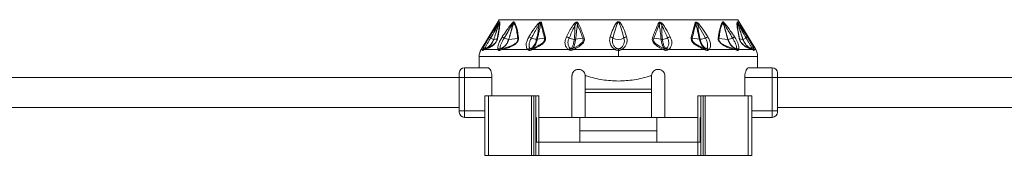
# Model space of a CAD drawing. Header units: millimetres. Extents: x -453 to 1924, y -67 to 428.
# Tile 22 of 73: x 223 to 372, y 153 to 173. Entities that reach past the tile are written whole.
import ezdxf

# ---------------------------------------------------------------- set-up
doc = ezdxf.new("R2010")
doc.units = ezdxf.units.MM

# ---------------------------------------------------------------- blocks, each defined once
blk = doc.blocks.new('Drawing View2')
at = {"color": 7, "linetype": 'Continuous', "lineweight": 18}
for p, q in [((354.42, -39.86), (351.7, -44.38)), ((354.42, -39.86), (390.42, -39.86)), ((390.42, -39.86), (393.13, -44.38)), ((360.84, -40.34), (361.42, -42.57)), ((384, -40.34), (383.42, -42.57)), ((385.54, -42.63), (384.4, -40.6)), ((352.98, -42.45), (353.39, -41.81)), ((353.62, -42.83), (354.13, -42.76)), ((355.9, -42.83), (357.24, -42.72)), ((360.19, -42.82), (361.26, -42.67)), ((365.97, -42.82), (367.05, -42.67)), ((378.87, -42.82), (377.78, -42.67)), ((384.64, -42.82), (383.57, -42.67)), ((388.93, -42.83), (387.59, -42.72)), ((390.7, -42.76), (391.21, -42.83)), ((351.94, -44.38), (351.7, -44.38)), ((352.25, -44.38), (351.96, -44.5)), ((354.26, -44.38), (352.25, -44.38)), ((358.77, -44.38), (354.82, -44.38)), ((364.92, -44.38), (359.36, -44.38)), ((371.98, -44.38), (365.6, -44.38)), ((372.42, -44.26), (372.42, -44.51)), ((372.42, -45.41), (372.42, -44.51)), ((379.23, -44.38), (372.85, -44.38)), ((385.47, -44.38), (379.91, -44.38)), ((390.01, -44.38), (386.06, -44.38)), ((392.58, -44.38), (390.57, -44.38)), ((392.88, -44.5), (392.58, -44.38)), ((393.13, -44.38), (392.89, -44.38)), ((351.42, -45.41), (351.42, -47.11)), ((372.42, -45.41), (351.42, -45.41)), ((393.42, -45.41), (372.42, -45.41)), ((393.42, -47.11), (393.42, -45.41)), ((349.22, -48.61), (349.22, -47.11)), ((349.22, -47.11), (352.73, -47.11)), ((392.11, -47.11), (395.62, -47.11)), ((395.62, -47.11), (395.62, -48.61)), ((196.42, -48.61), (348.42, -48.61)), ((348.42, -48.61), (348.42, -47.91)), ((348.42, -48.61), (349.22, -48.61)), ((348.42, -53.61), (348.42, -48.61)), ((349.22, -53.61), (349.22, -48.61)), ((349.22, -48.61), (353.35, -48.61)), ((353.35, -51.36), (353.35, -48.61)), ((365.42, -48.36), (365.42, -54.61)), ((367.42, -50.36), (367.42, -48.36)), ((367.42, -48.36), (367.62, -48.36)), ((377.21, -48.36), (377.42, -48.36)), ((377.42, -48.36), (377.42, -50.36)), ((379.42, -54.61), (379.42, -48.36)), ((391.48, -51.36), (391.48, -48.61)), ((391.48, -48.61), (395.62, -48.61)), ((396.42, -48.61), (395.62, -48.61)), ((395.62, -48.61), (395.62, -53.61)), ((396.42, -47.91), (396.42, -48.61)), ((396.42, -48.61), (548.42, -48.61)), ((396.42, -48.61), (396.42, -53.61)), ((377.42, -50.36), (367.42, -50.36)), ((367.42, -50.86), (367.42, -50.36)), ((377.42, -50.86), (377.42, -50.36)), ((352.26, -51.36), (352.26, -60.36)), ((352.81, -51.36), (352.26, -51.36)), ((352.81, -51.36), (352.81, -60.36)), ((359.33, -51.36), (352.81, -51.36)), ((359.33, -51.36), (359.33, -60.36)), ((359.64, -51.36), (359.33, -51.36)), ((359.64, -51.36), (359.64, -60.36)), ((359.96, -51.36), (359.64, -51.36)), ((359.96, -51.36), (359.96, -58.36)), ((360.42, -51.36), (360.42, -58.36)), ((377.42, -50.86), (367.42, -50.86)), ((367.42, -54.61), (367.42, -50.86)), ((377.42, -50.86), (377.42, -54.61)), ((384.42, -51.36), (384.42, -58.36)), ((384.88, -51.36), (384.88, -58.36)), ((384.88, -51.36), (385.19, -51.36)), ((385.19, -51.36), (385.19, -60.36)), ((385.19, -51.36), (385.51, -51.36)), ((385.51, -51.36), (385.51, -60.36)), ((385.51, -51.36), (392.02, -51.36)), ((392.02, -51.36), (392.02, -60.36)), ((392.02, -51.36), (392.57, -51.36)), ((392.57, -51.36), (392.57, -60.36)), ((196.42, -53.11), (348.42, -53.11)), ((396.42, -53.11), (548.42, -53.11)), ((348.42, -53.61), (348.42, -53.81)), ((348.42, -53.61), (349.22, -53.61)), ((349.22, -54.61), (349.22, -53.61)), ((349.22, -53.61), (352.26, -53.61)), ((352.26, -54.61), (349.22, -54.61)), ((360.07, -54.61), (360.07, -58.36)), ((360.42, -54.61), (365.42, -54.61)), ((367.42, -54.61), (365.42, -54.61)), ((366.61, -56.66), (366.61, -54.61)), ((367.42, -54.61), (377.42, -54.61)), ((379.42, -54.61), (377.42, -54.61)), ((378.22, -56.66), (378.22, -54.61)), ((379.42, -54.61), (384.42, -54.61)), ((384.77, -54.61), (384.77, -58.36)), ((395.62, -53.61), (392.57, -53.61)), ((395.62, -54.61), (392.57, -54.61)), ((395.62, -53.61), (395.62, -54.61)), ((396.42, -53.61), (395.62, -53.61)), ((396.42, -53.61), (396.42, -53.81)), ((366.61, -56.66), (378.22, -56.66)), ((366.61, -58.36), (366.61, -56.66)), ((378.22, -58.36), (378.22, -56.66)), ((359.96, -58.36), (359.96, -60.36)), ((360.43, -58.36), (359.96, -58.36)), ((360.43, -58.36), (360.43, -60.36)), ((384.4, -58.36), (360.43, -58.36)), ((384.4, -58.36), (384.4, -60.36)), ((384.4, -58.36), (384.88, -58.36)), ((384.88, -58.36), (384.88, -60.36)), ((352.81, -60.36), (352.26, -60.36)), ((359.33, -60.36), (352.81, -60.36)), ((359.64, -60.36), (359.33, -60.36)), ((359.96, -60.36), (359.64, -60.36)), ((360.43, -60.36), (359.96, -60.36)), ((384.4, -60.36), (360.43, -60.36)), ((384.4, -60.36), (384.88, -60.36)), ((384.88, -60.36), (385.19, -60.36)), ((385.19, -60.36), (385.51, -60.36)), ((385.51, -60.36), (392.02, -60.36)), ((392.02, -60.36), (392.57, -60.36))]:
    blk.add_line(p, q, dxfattribs=at)
for centre, radius, start, end in [((354.75, -40.35), 0.324, 155.8429, 174.655), ((354.92, -40.44), 0.49, 147.2626, 160.2891), ((356.87, -40.23), 0.386, 187.5089, 203.9881), ((357.11, -40.53), 0.526, 140.7173, 153.7493), ((349.4, -53.18), 16.73, 48.7638, 49.3774), ((361.14, -40.82), 0.57, 122.4971, 138.7551), ((364.96, -41.96), 1.55, 54.1818, 62.9072), ((366.75, -41.19), 0.791, 114.7837, 129.6376), ((378.09, -41.19), 0.791, 50.3624, 65.2163), ((379.87, -41.96), 1.55, 117.0941, 125.8165), ((383.69, -40.82), 0.57, 41.2449, 57.5029), ((395.5, -53.26), 16.84, 130.6238, 131.2337), ((387.73, -40.53), 0.526, 26.2508, 39.2827), ((387.97, -40.23), 0.386, 336.0145, 352.4888), ((389.91, -40.44), 0.49, 19.7109, 32.7374), ((390.09, -40.35), 0.324, 5.3451, 24.157), ((353.36, -42.28), 0.414, 204.0865, 239.4434), ((354.12, -40.99), 1.91, 239.4043, 254.6198), ((353.62, -42.79), 0.0356, 267.4158, 276.3201), ((354.4, -42.89), 0.304, 131.4359, 155.0717), ((339.85, -65.67), 27.68, 56.3517, 57.0582), ((356.1, -40.74), 2.1, 244.1185, 263.6115), ((357.6, -42.99), 0.446, 123.9682, 142.8148), ((358.29, -44.17), 1.84, 56.6046, 69.537), ((360.26, -40.43), 2.4, 246.2439, 265.3332), ((361.66, -43.09), 0.573, 115.027, 133.6959), ((364.26, -43.69), 1.29, 55.3117, 75.3484), ((365.9, -40.65), 2.19, 245.4117, 266.2911), ((367.54, -43.32), 0.815, 110.5166, 126.6125), ((371, -43.34), 0.913, 50.851, 78.7073), ((372.42, -41.02), 1.82, 242.6733, 297.3267), ((373.83, -43.34), 0.913, 101.2927, 129.149), ((377.3, -43.32), 0.815, 53.3875, 69.4834), ((378.93, -40.65), 2.19, 273.7089, 294.5883), ((380.58, -43.69), 1.29, 104.6516, 124.6883), ((383.17, -43.09), 0.573, 46.3041, 64.973), ((384.57, -40.43), 2.4, 274.6668, 293.7561), ((386.55, -44.17), 1.84, 110.463, 123.3954), ((387.23, -42.99), 0.446, 37.1852, 56.0318), ((388.96, -42.5), 0.332, 265.9431, 271.6453), ((388.73, -40.74), 2.1, 276.3884, 295.8815), ((404.98, -65.67), 27.68, 122.9418, 123.6483), ((390.43, -42.89), 0.304, 24.9283, 48.5641), ((390.71, -40.99), 1.91, 285.3802, 300.5957), ((391.21, -42.79), 0.0357, 263.7523, 272.6346), ((391.47, -42.28), 0.414, 300.5566, 335.9135), ((353.42, -45.41), 2, 149.0362, 180), ((352.33, -44.65), 0.47, 100.9672, 144.8077), ((352.39, -44.73), 0.5, 109.1019, 153.0969), ((352.39, -44.71), 0.482, 109.3625, 154.2596), ((352.66, -44.6), 0.464, 111.8132, 151.3198), ((354.69, -44.73), 0.556, 101.6448, 140.4638), ((354.82, -44.71), 0.489, 111.492, 154.5199), ((354.84, -44.62), 0.399, 113.9413, 162.016), ((355.17, -44.51), 0.374, 116.4592, 160.1268), ((359.21, -44.75), 0.575, 104.4162, 140.4213), ((359.36, -44.7), 0.506, 114.2513, 153.2837), ((359.49, -44.4), 0.248, 134.0214, 187.8098), ((359.59, -44.35), 0.235, 136.7077, 188.1385), ((365.36, -44.7), 0.543, 110.8768, 144.3208), ((365.53, -44.67), 0.521, 122.0688, 155.3334), ((372.49, -44.66), 0.582, 126.5982, 151.6209), ((372.34, -44.66), 0.582, 28.3791, 53.4018), ((379.3, -44.67), 0.521, 24.6665, 57.9313), ((379.47, -44.7), 0.543, 35.6794, 69.1233), ((385.24, -44.35), 0.235, 351.8615, 43.2923), ((385.34, -44.4), 0.248, 352.1904, 45.9787), ((385.48, -44.7), 0.506, 26.7162, 65.7487), ((385.62, -44.75), 0.575, 39.5788, 75.5838), ((389.66, -44.51), 0.374, 19.8732, 63.5408), ((389.99, -44.62), 0.399, 17.9841, 66.0586), ((390.01, -44.71), 0.489, 25.4801, 68.508), ((390.14, -44.73), 0.556, 39.5362, 78.3552), ((392.17, -44.6), 0.464, 28.6802, 68.1868), ((392.5, -44.65), 0.47, 35.1923, 79.0329), ((392.44, -44.71), 0.482, 25.7404, 70.6374), ((392.44, -44.73), 0.5, 26.9031, 70.898), ((391.42, -45.41), 2, 0, 30.9638), ((349.22, -47.91), 0.8, 90, 180), ((395.62, -47.91), 0.8, 0, 90), ((349.22, -53.81), 0.8, 180, 270), ((395.62, -53.81), 0.8, 270, 0)]:
    blk.add_arc(centre, radius, start, end, dxfattribs=at)
for points, knots in [([(353.15, -42.63), (353.36, -42.27), (353.69, -41.67), (354.07, -40.97), (354.29, -40.55), (354.39, -40.38), (354.42, -40.32)], [0, 0, 0, 0, 0.470738, 0.766879, 0.908603, 1, 1, 1, 1]), ([(353.39, -41.81), (353.48, -41.67), (353.71, -41.3), (354.02, -40.83), (354.29, -40.42), (354.4, -40.28), (354.45, -40.22)], [0, 0, 0, 0, 0.253563, 0.655047, 0.855267, 1, 1, 1, 1]), ([(354.46, -40.28), (354.4, -40.46), (354.29, -40.8), (354.11, -41.35), (353.89, -42.01), (353.72, -42.53), (353.62, -42.83)], [0, 0, 0, 0, 0.215335, 0.398234, 0.642077, 1, 1, 1, 1]), ([(354.42, -40.32), (354.37, -40.49), (354.27, -40.83), (354.09, -41.37), (353.88, -42.04), (353.71, -42.53), (353.62, -42.83)], [0, 0, 0, 0, 0.201655, 0.404918, 0.64705, 1, 1, 1, 1]), ([(354.46, -40.28), (354.47, -40.45), (354.48, -40.77), (354.34, -41.68), (354.2, -42.38), (354.13, -42.76)], [0, 0, 0, 0, 0.3425593, 0.6462348, 1, 1, 1, 1]), ([(354.51, -40.18), (354.52, -40.32), (354.54, -40.61), (354.43, -41.48), (354.29, -42.22), (354.2, -42.66)], [0, 0, 0, 0, 0.308412, 0.587789, 1, 1, 1, 1]), ([(354.42, -40.32), (354.43, -40.31), (354.44, -40.29), (354.45, -40.28), (354.46, -40.27), (354.46, -40.27), (354.46, -40.27), (354.46, -40.28)], [0, 0, 0, 0, 0.312066, 0.577689, 0.709478, 0.846396, 1, 1, 1, 1]), ([(354.45, -40.22), (354.47, -40.2), (354.49, -40.18), (354.5, -40.17), (354.51, -40.17), (354.51, -40.18)], [0, 0, 0, 0, 0.527893, 0.7496455, 1, 1, 1, 1]), ([(354.9, -42.45), (355.11, -42.13), (355.48, -41.59), (356, -40.85), (356.32, -40.47), (356.48, -40.28)], [0, 0, 0, 0, 0.427707, 0.722359, 1, 1, 1, 1]), ([(355.18, -42.63), (355.38, -42.31), (355.71, -41.76), (356.14, -41), (356.39, -40.59), (356.51, -40.39)], [0, 0, 0, 0, 0.4373839, 0.7346037, 1, 1, 1, 1]), ([(356.51, -40.39), (356.44, -40.72), (356.25, -41.53), (356.01, -42.35), (355.87, -42.83)], [0, 0, 0, 0, 0.404874, 1, 1, 1, 1]), ([(356.63, -40.3), (356.58, -40.47), (356.49, -40.8), (356.33, -41.34), (356.13, -42.02), (355.99, -42.53), (355.9, -42.83)], [0, 0, 0, 0, 0.199401, 0.389589, 0.65075, 1, 1, 1, 1]), ([(356.48, -40.28), (356.51, -40.26), (356.56, -40.22), (356.61, -40.18), (356.65, -40.17), (356.68, -40.18), (356.69, -40.19), (356.7, -40.2)], [0, 0, 0, 0, 0.303841, 0.543349, 0.671179, 0.821746, 1, 1, 1, 1]), ([(356.51, -40.39), (356.53, -40.37), (356.55, -40.33), (356.58, -40.3), (356.6, -40.28), (356.62, -40.28), (356.62, -40.28), (356.63, -40.29), (356.63, -40.29), (356.63, -40.3)], [0, 0, 0, 0, 0.3366965, 0.5652326, 0.6587129, 0.7523062, 0.8216938, 0.9026669, 1, 1, 1, 1]), ([(356.63, -40.3), (356.75, -40.53), (356.95, -40.94), (357.13, -41.79), (357.2, -42.39), (357.24, -42.72)], [0, 0, 0, 0, 0.364986, 0.653176, 1, 1, 1, 1]), ([(356.7, -40.2), (356.79, -40.37), (356.99, -40.74), (357.16, -41.4), (357.28, -42.04), (357.32, -42.42), (357.35, -42.62)], [0, 0, 0, 0, 0.283427, 0.598157, 0.79281, 1, 1, 1, 1]), ([(358.93, -42.45), (359.19, -42.02), (359.61, -41.35), (360.11, -40.71), (360.29, -40.48)], [0, 0, 0, 0, 0.629625, 1, 1, 1, 1]), ([(359.3, -42.63), (359.46, -42.34), (359.69, -41.91), (360, -41.36), (360.21, -40.97), (360.36, -40.72), (360.43, -40.6)], [0, 0, 0, 0, 0.429633, 0.636413, 0.813229, 1, 1, 1, 1]), ([(360.43, -40.6), (360.39, -40.94), (360.31, -41.69), (360.15, -42.43), (360.07, -42.83)], [0, 0, 0, 0, 0.460533, 1, 1, 1, 1]), ([(360.71, -40.45), (360.67, -40.62), (360.6, -40.96), (360.48, -41.5), (360.34, -42.13), (360.25, -42.58), (360.19, -42.82)], [0, 0, 0, 0, 0.213459, 0.429379, 0.690191, 1, 1, 1, 1]), ([(360.29, -40.48), (360.33, -40.44), (360.4, -40.37), (360.5, -40.28), (360.59, -40.23), (360.67, -40.21), (360.75, -40.22), (360.81, -40.27), (360.83, -40.32), (360.84, -40.34)], [0, 0, 0, 0, 0.202674, 0.363901, 0.493169, 0.594446, 0.716905, 0.852714, 1, 1, 1, 1]), ([(360.43, -40.6), (360.46, -40.55), (360.5, -40.48), (360.57, -40.38), (360.62, -40.33), (360.65, -40.32), (360.67, -40.32), (360.69, -40.33), (360.7, -40.35), (360.71, -40.39), (360.71, -40.42), (360.71, -40.45)], [0, 0, 0, 0, 0.274116, 0.463194, 0.592982, 0.653123, 0.685144, 0.720858, 0.783468, 0.856593, 1, 1, 1, 1]), ([(360.71, -40.45), (360.83, -40.83), (361.03, -41.55), (361.19, -42.32), (361.26, -42.67)], [0, 0, 0, 0, 0.53826, 1, 1, 1, 1]), ([(364.58, -42.45), (364.72, -42.18), (364.93, -41.78), (365.21, -41.28), (365.42, -40.92), (365.58, -40.7), (365.66, -40.59)], [0, 0, 0, 0, 0.420929, 0.628617, 0.808166, 1, 1, 1, 1]), ([(364.99, -42.63), (365.11, -42.36), (365.29, -41.95), (365.53, -41.43), (365.69, -41.06), (365.81, -40.83), (365.86, -40.71)], [0, 0, 0, 0, 0.425602, 0.634107, 0.812726, 1, 1, 1, 1]), ([(365.66, -40.59), (365.71, -40.53), (365.78, -40.44), (365.91, -40.32), (366.04, -40.25), (366.17, -40.23), (366.28, -40.27), (366.36, -40.36), (366.4, -40.43), (366.41, -40.47)], [0, 0, 0, 0, 0.195281, 0.351729, 0.494735, 0.605844, 0.71819, 0.84666, 1, 1, 1, 1]), ([(365.86, -40.71), (365.87, -41.03), (365.88, -41.74), (365.8, -42.44), (365.76, -42.83)], [0, 0, 0, 0, 0.4557088, 1, 1, 1, 1]), ([(365.86, -40.71), (365.9, -40.62), (365.96, -40.51), (366.05, -40.39), (366.1, -40.36), (366.13, -40.35), (366.15, -40.36), (366.17, -40.37), (366.2, -40.4), (366.23, -40.47), (366.24, -40.54), (366.24, -40.58)], [0, 0, 0, 0, 0.3889974, 0.4912743, 0.5782214, 0.607166, 0.63573, 0.6660148, 0.7004174, 0.8248318, 1, 1, 1, 1]), ([(366.24, -40.58), (366.22, -40.74), (366.18, -41.06), (366.11, -41.57), (366.04, -42.16), (365.99, -42.59), (365.97, -42.82)], [0, 0, 0, 0, 0.21465, 0.427263, 0.688154, 1, 1, 1, 1]), ([(366.24, -40.58), (366.42, -41), (366.7, -41.69), (366.95, -42.4), (367.05, -42.67)], [0, 0, 0, 0, 0.619883, 1, 1, 1, 1]), ([(366.41, -40.47), (366.6, -40.89), (366.89, -41.58), (367.15, -42.29), (367.25, -42.56)], [0, 0, 0, 0, 0.620107, 1, 1, 1, 1]), ([(373.65, -42.45), (373.51, -42.03), (373.28, -41.37), (372.94, -40.64), (372.7, -40.3), (372.54, -40.19), (372.45, -40.17), (372.32, -40.17), (372.2, -40.25), (372.04, -40.42), (371.83, -40.76), (371.52, -41.45), (371.32, -42.05), (371.18, -42.45)], [0, 0, 0, 0, 0.25126, 0.396042, 0.462455, 0.47993, 0.495701, 0.509284, 0.540179, 0.56984, 0.63555, 0.761953, 1, 1, 1, 1]), ([(373.25, -42.63), (373.13, -42.21), (372.95, -41.54), (372.71, -40.78), (372.57, -40.42), (372.49, -40.31), (372.46, -40.28), (372.44, -40.27), (372.41, -40.27), (372.38, -40.28), (372.34, -40.32), (372.29, -40.39), (372.21, -40.55), (372.09, -40.9), (371.87, -41.62), (371.69, -42.23), (371.58, -42.63)], [0, 0, 0, 0, 0.264351, 0.412633, 0.474696, 0.48507, 0.49331, 0.496676, 0.499653, 0.505093, 0.516526, 0.530686, 0.554354, 0.619061, 0.749435, 1, 1, 1, 1]), ([(378.42, -40.47), (378.24, -40.89), (377.94, -41.58), (377.68, -42.29), (377.58, -42.56)], [0, 0, 0, 0, 0.620302, 1, 1, 1, 1]), ([(378.59, -40.58), (378.41, -41), (378.13, -41.69), (377.88, -42.4), (377.78, -42.67)], [0, 0, 0, 0, 0.620078, 1, 1, 1, 1]), ([(379.17, -40.59), (379.12, -40.53), (379.04, -40.43), (378.89, -40.31), (378.76, -40.24), (378.63, -40.24), (378.54, -40.29), (378.47, -40.37), (378.43, -40.43), (378.42, -40.47)], [0, 0, 0, 0, 0.215253, 0.384528, 0.526066, 0.634008, 0.741365, 0.859377, 1, 1, 1, 1]), ([(378.97, -40.71), (378.93, -40.62), (378.87, -40.5), (378.78, -40.39), (378.73, -40.36), (378.71, -40.35), (378.68, -40.36), (378.66, -40.37), (378.63, -40.41), (378.61, -40.48), (378.6, -40.54), (378.59, -40.58)], [0, 0, 0, 0, 0.388357, 0.520208, 0.561559, 0.599385, 0.626917, 0.655418, 0.720654, 0.8386, 1, 1, 1, 1]), ([(378.87, -42.82), (378.82, -42.43), (378.76, -41.88), (378.67, -41.21), (378.63, -40.85), (378.6, -40.66), (378.59, -40.58)], [0, 0, 0, 0, 0.523004, 0.738676, 0.891237, 1, 1, 1, 1]), ([(379.07, -42.83), (379.02, -42.32), (378.94, -41.62), (378.96, -40.91), (378.97, -40.71)], [0, 0, 0, 0, 0.713706, 1, 1, 1, 1]), ([(379.84, -42.63), (379.66, -42.21), (379.38, -41.57), (379.07, -40.93), (378.97, -40.71)], [0, 0, 0, 0, 0.653194, 1, 1, 1, 1]), ([(380.25, -42.45), (380.04, -42.03), (379.72, -41.4), (379.31, -40.8), (379.17, -40.59)], [0, 0, 0, 0, 0.647777, 1, 1, 1, 1]), ([(384.12, -40.45), (384.01, -40.83), (383.8, -41.55), (383.64, -42.32), (383.57, -42.67)], [0, 0, 0, 0, 0.538008, 1, 1, 1, 1]), ([(384.54, -40.48), (384.48, -40.42), (384.38, -40.32), (384.24, -40.22), (384.13, -40.21), (384.07, -40.23), (384.02, -40.27), (384.01, -40.32), (384, -40.34)], [0, 0, 0, 0, 0.288282, 0.527872, 0.63604, 0.745985, 0.866726, 1, 1, 1, 1]), ([(384.4, -40.6), (384.36, -40.53), (384.32, -40.44), (384.25, -40.36), (384.22, -40.34), (384.19, -40.32), (384.17, -40.32), (384.15, -40.32), (384.14, -40.34), (384.12, -40.38), (384.12, -40.42), (384.12, -40.45)], [0, 0, 0, 0, 0.417962, 0.499227, 0.568004, 0.625153, 0.663526, 0.70174, 0.744407, 0.854368, 1, 1, 1, 1]), ([(384.64, -42.82), (384.55, -42.41), (384.42, -41.82), (384.27, -41.11), (384.18, -40.73), (384.14, -40.53), (384.12, -40.45)], [0, 0, 0, 0, 0.520969, 0.746084, 0.897635, 1, 1, 1, 1]), ([(384.76, -42.83), (384.65, -42.3), (384.48, -41.56), (384.42, -40.81), (384.4, -40.6)], [0, 0, 0, 0, 0.71325, 1, 1, 1, 1]), ([(385.9, -42.45), (385.67, -42.06), (385.25, -41.39), (384.75, -40.75), (384.54, -40.48)], [0, 0, 0, 0, 0.570277, 1, 1, 1, 1]), ([(388.13, -40.2), (388.04, -40.37), (387.84, -40.74), (387.67, -41.4), (387.56, -42.04), (387.51, -42.42), (387.48, -42.62)], [0, 0, 0, 0, 0.2837068, 0.5987607, 0.793171, 1, 1, 1, 1]), ([(388.2, -40.3), (388.09, -40.53), (387.88, -40.94), (387.7, -41.79), (387.63, -42.39), (387.59, -42.72)], [0, 0, 0, 0, 0.365567, 0.653732, 1, 1, 1, 1]), ([(388.35, -40.28), (388.32, -40.26), (388.27, -40.22), (388.22, -40.18), (388.18, -40.17), (388.15, -40.18), (388.14, -40.19), (388.13, -40.2)], [0, 0, 0, 0, 0.317365, 0.562223, 0.68531, 0.828098, 1, 1, 1, 1]), ([(388.32, -40.39), (388.3, -40.37), (388.28, -40.33), (388.25, -40.29), (388.23, -40.28), (388.22, -40.28), (388.21, -40.28), (388.2, -40.29), (388.2, -40.29), (388.2, -40.3)], [0, 0, 0, 0, 0.350592, 0.583117, 0.673422, 0.761724, 0.827666, 0.905665, 1, 1, 1, 1]), ([(388.93, -42.83), (388.81, -42.41), (388.64, -41.81), (388.43, -41.07), (388.3, -40.65), (388.23, -40.4), (388.2, -40.3)], [0, 0, 0, 0, 0.493755, 0.710629, 0.876371, 1, 1, 1, 1]), ([(388.96, -42.83), (388.87, -42.5), (388.71, -41.93), (388.48, -41.12), (388.37, -40.64), (388.32, -40.39)], [0, 0, 0, 0, 0.40792, 0.697704, 1, 1, 1, 1]), ([(389.65, -42.63), (389.46, -42.31), (389.14, -41.78), (388.7, -41.03), (388.45, -40.6), (388.32, -40.39)], [0, 0, 0, 0, 0.425144, 0.717363, 1, 1, 1, 1]), ([(389.93, -42.45), (389.72, -42.14), (389.37, -41.61), (388.85, -40.87), (388.52, -40.48), (388.35, -40.28)], [0, 0, 0, 0, 0.415711, 0.705132, 1, 1, 1, 1]), ([(390.63, -42.66), (390.55, -42.27), (390.42, -41.56), (390.29, -40.66), (390.31, -40.35), (390.32, -40.18)], [0, 0, 0, 0, 0.366467, 0.656613, 1, 1, 1, 1]), ([(390.32, -40.18), (390.32, -40.17), (390.33, -40.17), (390.34, -40.18), (390.37, -40.2), (390.38, -40.22)], [0, 0, 0, 0, 0.222827, 0.488483, 1, 1, 1, 1]), ([(390.7, -42.76), (390.63, -42.37), (390.49, -41.67), (390.35, -40.76), (390.36, -40.45), (390.37, -40.28)], [0, 0, 0, 0, 0.368099, 0.658336, 1, 1, 1, 1]), ([(390.37, -40.28), (390.37, -40.27), (390.37, -40.27), (390.38, -40.27), (390.38, -40.28), (390.39, -40.29), (390.4, -40.31), (390.41, -40.32)], [0, 0, 0, 0, 0.1325738, 0.2714669, 0.4378353, 0.6868287, 1, 1, 1, 1]), ([(391.21, -42.83), (391.07, -42.4), (390.87, -41.8), (390.62, -41.04), (390.49, -40.62), (390.4, -40.37), (390.37, -40.28)], [0, 0, 0, 0, 0.5028072, 0.7085926, 0.8855603, 1, 1, 1, 1]), ([(390.38, -40.22), (390.41, -40.25), (390.47, -40.33), (390.62, -40.55), (390.87, -40.92), (391.3, -41.58), (391.64, -42.11), (391.85, -42.45)], [0, 0, 0, 0, 0.063949, 0.139633, 0.317237, 0.568463, 1, 1, 1, 1]), ([(391.21, -42.83), (391.1, -42.47), (390.91, -41.89), (390.63, -41.05), (390.49, -40.57), (390.41, -40.32)], [0, 0, 0, 0, 0.426007, 0.700145, 1, 1, 1, 1]), ([(390.41, -40.32), (390.46, -40.41), (390.58, -40.63), (390.81, -41.06), (391.18, -41.74), (391.49, -42.29), (391.68, -42.63)], [0, 0, 0, 0, 0.12348, 0.298954, 0.554672, 1, 1, 1, 1]), ([(351.94, -44.38), (351.98, -44.29), (352.05, -44.09), (352.31, -43.59), (352.64, -43.01), (352.88, -42.62), (352.98, -42.45)], [0, 0, 0, 0, 0.210078, 0.472065, 0.762912, 1, 1, 1, 1]), ([(353.62, -42.83), (353.52, -43.06), (353.34, -43.47), (352.84, -43.97), (352.44, -44.16), (352.22, -44.26)], [0, 0, 0, 0, 0.361519, 0.649049, 1, 1, 1, 1]), ([(353.62, -42.83), (353.53, -43.05), (353.35, -43.46), (352.86, -43.96), (352.46, -44.15), (352.23, -44.26)], [0, 0, 0, 0, 0.351286, 0.635427, 1, 1, 1, 1]), ([(352.24, -44.19), (352.26, -44.15), (352.3, -44.07), (352.43, -43.85), (352.62, -43.53), (352.88, -43.08), (353.06, -42.78), (353.15, -42.63)], [0, 0, 0, 0, 0.117161, 0.239899, 0.491313, 0.74564, 1, 1, 1, 1]), ([(354.2, -42.66), (354.19, -42.72), (354.17, -42.83), (354.1, -43.01), (354, -43.2), (353.84, -43.43), (353.61, -43.66), (353.31, -43.89), (352.97, -44.09), (352.59, -44.26), (352.37, -44.34), (352.25, -44.38)], [0, 0, 0, 0, 0.053488, 0.101165, 0.145724, 0.192526, 0.283011, 0.383772, 0.541991, 0.738283, 1, 1, 1, 1]), ([(354.13, -42.76), (354.12, -42.81), (354.1, -42.89), (354.05, -43.04), (353.97, -43.19), (353.86, -43.34), (353.74, -43.47), (353.57, -43.63), (353.03, -44), (352.73, -44.09), (352.49, -44.17)], [0, 0, 0, 0, 0.051327, 0.09442, 0.134349, 0.174419, 0.220939, 0.27713, 0.398157, 1, 1, 1, 1]), ([(354.26, -44.38), (354.24, -44.33), (354.2, -44.21), (354.23, -43.93), (354.33, -43.53), (354.55, -43.01), (354.78, -42.64), (354.9, -42.45)], [0, 0, 0, 0, 0.137707, 0.297654, 0.485766, 0.740451, 1, 1, 1, 1]), ([(354.58, -44.19), (354.58, -44.15), (354.57, -44.07), (354.61, -43.85), (354.72, -43.53), (354.92, -43.08), (355.09, -42.78), (355.18, -42.63)], [0, 0, 0, 0, 0.117122, 0.23984, 0.491204, 0.745529, 1, 1, 1, 1]), ([(355.87, -42.83), (355.8, -43.02), (355.68, -43.35), (355.4, -43.73), (355.07, -44.04), (354.81, -44.17), (354.64, -44.26)], [0, 0, 0, 0, 0.294643, 0.521096, 0.701932, 1, 1, 1, 1]), ([(355.9, -42.83), (355.83, -43.02), (355.71, -43.35), (355.43, -43.72), (355.11, -44.04), (354.85, -44.17), (354.68, -44.25)], [0, 0, 0, 0, 0.294538, 0.521008, 0.701872, 1, 1, 1, 1]), ([(357.35, -42.62), (357.35, -42.68), (357.36, -42.78), (357.32, -42.95), (357.25, -43.13), (357.03, -43.44), (356.59, -43.75), (356.05, -44), (355.44, -44.21), (355.05, -44.32), (354.82, -44.38)], [0, 0, 0, 0, 0.054232, 0.103303, 0.150337, 0.200897, 0.369635, 0.542742, 0.734318, 1, 1, 1, 1]), ([(357.24, -42.72), (357.25, -42.76), (357.26, -42.84), (357.24, -42.98), (357.18, -43.12), (357.08, -43.27), (356.94, -43.39), (356.74, -43.55), (356.02, -43.92), (355.47, -44.06), (355.01, -44.17)], [0, 0, 0, 0, 0.051613, 0.09536, 0.137319, 0.180165, 0.228028, 0.285272, 0.402314, 1, 1, 1, 1]), ([(355.87, -42.83), (355.87, -42.83), (355.89, -42.83), (355.9, -42.83), (355.9, -42.83)], [0, 0, 0, 0, 0.559976, 1, 1, 1, 1]), ([(358.77, -44.38), (358.72, -44.33), (358.6, -44.21), (358.52, -43.93), (358.5, -43.54), (358.61, -43.03), (358.82, -42.64), (358.93, -42.45)], [0, 0, 0, 0, 0.136663, 0.294577, 0.479617, 0.72985, 1, 1, 1, 1]), ([(359.07, -44.19), (359.04, -44.15), (358.99, -44.07), (358.94, -43.85), (358.94, -43.53), (359.06, -43.08), (359.22, -42.78), (359.3, -42.63)], [0, 0, 0, 0, 0.117118, 0.239833, 0.491188, 0.745502, 1, 1, 1, 1]), ([(360.07, -42.83), (360.02, -43.01), (359.93, -43.34), (359.73, -43.7), (359.49, -44.03), (359.28, -44.16), (359.15, -44.24)], [0, 0, 0, 0, 0.287161, 0.511571, 0.692984, 1, 1, 1, 1]), ([(360.19, -42.82), (360.14, -43), (360.06, -43.32), (359.86, -43.69), (359.63, -44.01), (359.44, -44.14), (359.32, -44.23)], [0, 0, 0, 0, 0.28629, 0.510661, 0.69222, 1, 1, 1, 1]), ([(361.42, -42.57), (361.43, -42.65), (361.45, -42.79), (361.37, -43.05), (361.21, -43.31), (360.84, -43.65), (360.2, -44.03), (359.66, -44.25), (359.36, -44.38)], [0, 0, 0, 0, 0.0942, 0.182499, 0.278775, 0.389657, 0.657979, 1, 1, 1, 1]), ([(361.26, -42.67), (361.28, -42.73), (361.3, -42.82), (361.28, -42.95), (361.24, -43.04), (361.19, -43.14), (361.07, -43.28), (360.77, -43.54), (360.19, -43.86), (359.7, -44.07), (359.42, -44.19)], [0, 0, 0, 0, 0.088148, 0.127362, 0.165638, 0.20809, 0.253003, 0.357761, 0.633199, 1, 1, 1, 1]), ([(360.07, -42.83), (360.09, -42.83), (360.14, -42.83), (360.18, -42.83), (360.19, -42.82)], [0, 0, 0, 0, 0.559847, 1, 1, 1, 1]), ([(364.92, -44.38), (364.8, -44.29), (364.54, -44.09), (364.35, -43.59), (364.35, -43.01), (364.51, -42.62), (364.58, -42.45)], [0, 0, 0, 0, 0.2091723, 0.4692564, 0.7606952, 1, 1, 1, 1]), ([(365.17, -44.19), (365.12, -44.15), (365.02, -44.07), (364.89, -43.85), (364.8, -43.53), (364.81, -43.08), (364.93, -42.78), (364.99, -42.63)], [0, 0, 0, 0, 0.117159, 0.239896, 0.491308, 0.745636, 1, 1, 1, 1]), ([(365.76, -42.83), (365.73, -43.03), (365.67, -43.41), (365.51, -43.93), (365.35, -44.12), (365.25, -44.23)], [0, 0, 0, 0, 0.321949, 0.6179, 1, 1, 1, 1]), ([(367.05, -42.67), (367.07, -42.73), (367.12, -42.84), (367.1, -43.05), (366.98, -43.27), (366.51, -43.74), (365.97, -43.99), (365.52, -44.2)], [0, 0, 0, 0, 0.097572, 0.186101, 0.286324, 0.407959, 1, 1, 1, 1]), ([(365.97, -42.82), (365.94, -43.03), (365.88, -43.41), (365.72, -43.9), (365.59, -44.09), (365.52, -44.2)], [0, 0, 0, 0, 0.342164, 0.623264, 1, 1, 1, 1]), ([(367.25, -42.56), (367.27, -42.64), (367.32, -42.79), (367.28, -43.05), (367.16, -43.31), (366.83, -43.68), (366.29, -44.04), (365.82, -44.27), (365.6, -44.38)], [0, 0, 0, 0, 0.103652, 0.20385, 0.314185, 0.440662, 0.737374, 1, 1, 1, 1]), ([(365.76, -42.83), (365.8, -42.83), (365.88, -42.83), (365.94, -42.82), (365.97, -42.82)], [0, 0, 0, 0, 0.559728, 1, 1, 1, 1]), ([(371.18, -42.45), (371.14, -42.62), (371.07, -42.94), (371.14, -43.37), (371.27, -43.71), (371.46, -43.99), (371.68, -44.22), (371.89, -44.33), (371.98, -44.38)], [0, 0, 0, 0, 0.237372, 0.431825, 0.589432, 0.718601, 0.877817, 1, 1, 1, 1]), ([(371.58, -42.63), (371.55, -42.78), (371.49, -43.08), (371.57, -43.53), (371.75, -43.85), (371.95, -44.07), (372.08, -44.15), (372.14, -44.19)], [0, 0, 0, 0, 0.254556, 0.508885, 0.760231, 0.882933, 1, 1, 1, 1]), ([(372.69, -44.19), (372.75, -44.15), (372.88, -44.07), (373.08, -43.85), (373.26, -43.53), (373.35, -43.08), (373.28, -42.78), (373.25, -42.63)], [0, 0, 0, 0, 0.11715, 0.23987, 0.49125, 0.745581, 1, 1, 1, 1]), ([(372.85, -44.38), (372.96, -44.32), (373.19, -44.2), (373.45, -43.9), (373.67, -43.49), (373.77, -42.98), (373.69, -42.62), (373.65, -42.45)], [0, 0, 0, 0, 0.147122, 0.312406, 0.50794, 0.764712, 1, 1, 1, 1]), ([(377.58, -42.56), (377.56, -42.64), (377.52, -42.78), (377.55, -43.03), (377.66, -43.29), (377.96, -43.64), (378.51, -44.02), (378.99, -44.26), (379.23, -44.38)], [0, 0, 0, 0, 0.1017236, 0.1977442, 0.3042694, 0.4235864, 0.7110771, 1, 1, 1, 1]), ([(377.78, -42.67), (377.76, -42.73), (377.71, -42.84), (377.73, -43.04), (377.84, -43.25), (378.3, -43.73), (378.85, -43.99), (379.32, -44.2)], [0, 0, 0, 0, 0.09476, 0.180727, 0.278153, 0.391304, 1, 1, 1, 1]), ([(379.32, -44.2), (379.24, -44.09), (379.11, -43.9), (378.95, -43.41), (378.9, -43.03), (378.87, -42.82)], [0, 0, 0, 0, 0.37661, 0.657741, 1, 1, 1, 1]), ([(379.07, -42.83), (379.03, -42.83), (378.96, -42.83), (378.89, -42.82), (378.87, -42.82)], [0, 0, 0, 0, 0.559727, 1, 1, 1, 1]), ([(379.58, -44.23), (379.49, -44.13), (379.32, -43.93), (379.16, -43.43), (379.1, -43.03), (379.07, -42.83)], [0, 0, 0, 0, 0.371267, 0.671006, 1, 1, 1, 1]), ([(379.66, -44.19), (379.71, -44.15), (379.81, -44.07), (379.94, -43.85), (380.03, -43.53), (380.02, -43.08), (379.9, -42.78), (379.84, -42.63)], [0, 0, 0, 0, 0.117149, 0.239869, 0.491248, 0.745576, 1, 1, 1, 1]), ([(379.91, -44.38), (380, -44.32), (380.18, -44.2), (380.37, -43.9), (380.49, -43.49), (380.47, -42.98), (380.32, -42.62), (380.25, -42.45)], [0, 0, 0, 0, 0.1468149, 0.3117355, 0.5067024, 0.7623101, 1, 1, 1, 1]), ([(383.42, -42.57), (383.41, -42.65), (383.39, -42.79), (383.46, -43.05), (383.62, -43.31), (383.99, -43.65), (384.63, -44.03), (385.17, -44.25), (385.47, -44.38)], [0, 0, 0, 0, 0.0944189, 0.1824922, 0.2787502, 0.3896868, 0.6580242, 1, 1, 1, 1]), ([(383.57, -42.67), (383.56, -42.73), (383.54, -42.82), (383.56, -42.95), (383.59, -43.04), (383.65, -43.14), (383.76, -43.28), (384.06, -43.54), (384.64, -43.86), (385.13, -44.07), (385.41, -44.19)], [0, 0, 0, 0, 0.08814, 0.127354, 0.16563, 0.208084, 0.253003, 0.357789, 0.633246, 1, 1, 1, 1]), ([(385.52, -44.23), (385.45, -44.19), (385.3, -44.09), (385.11, -43.89), (384.93, -43.61), (384.76, -43.28), (384.68, -42.99), (384.64, -42.82)], [0, 0, 0, 0, 0.154753, 0.378155, 0.536035, 0.740167, 1, 1, 1, 1]), ([(384.76, -42.83), (384.74, -42.83), (384.69, -42.83), (384.66, -42.83), (384.64, -42.82)], [0, 0, 0, 0, 0.559847, 1, 1, 1, 1]), ([(385.68, -44.24), (385.61, -44.2), (385.45, -44.11), (385.25, -43.91), (385.06, -43.63), (384.88, -43.29), (384.81, -42.99), (384.76, -42.83)], [0, 0, 0, 0, 0.154429, 0.377318, 0.534784, 0.73906, 1, 1, 1, 1]), ([(385.76, -44.19), (385.79, -44.15), (385.85, -44.07), (385.89, -43.85), (385.89, -43.53), (385.77, -43.08), (385.61, -42.78), (385.54, -42.63)], [0, 0, 0, 0, 0.117149, 0.239869, 0.491247, 0.745575, 1, 1, 1, 1]), ([(386.06, -44.38), (386.12, -44.32), (386.24, -44.2), (386.32, -43.9), (386.33, -43.49), (386.2, -42.98), (386, -42.62), (385.9, -42.45)], [0, 0, 0, 0, 0.146737, 0.311562, 0.506363, 0.761707, 1, 1, 1, 1]), ([(387.48, -42.62), (387.48, -42.68), (387.47, -42.78), (387.51, -42.96), (387.59, -43.14), (387.76, -43.37), (388.04, -43.61), (388.44, -43.85), (389.14, -44.15), (389.65, -44.28), (390.01, -44.38)], [0, 0, 0, 0, 0.055904, 0.10622, 0.153662, 0.203296, 0.307891, 0.418501, 0.590067, 1, 1, 1, 1]), ([(387.59, -42.72), (387.58, -42.77), (387.57, -42.85), (387.59, -42.99), (387.66, -43.13), (387.76, -43.27), (388, -43.5), (388.78, -43.91), (389.37, -44.06), (389.82, -44.17)], [0, 0, 0, 0, 0.053191, 0.098086, 0.139814, 0.182632, 0.23063, 0.405048, 1, 1, 1, 1]), ([(390.15, -44.25), (389.95, -44.15), (389.6, -43.96), (389.17, -43.45), (389.02, -43.05), (388.93, -42.83)], [0, 0, 0, 0, 0.365428, 0.649355, 1, 1, 1, 1]), ([(390.19, -44.26), (390.1, -44.21), (389.87, -44.11), (389.54, -43.85), (389.19, -43.43), (389.05, -43.05), (388.96, -42.83)], [0, 0, 0, 0, 0.171049, 0.404806, 0.657867, 1, 1, 1, 1]), ([(390.25, -44.19), (390.26, -44.15), (390.26, -44.07), (390.22, -43.85), (390.12, -43.53), (389.92, -43.08), (389.74, -42.78), (389.65, -42.63)], [0, 0, 0, 0, 0.117146, 0.239913, 0.491348, 0.745631, 1, 1, 1, 1]), ([(390.57, -44.38), (390.6, -44.23), (390.65, -43.92), (390.41, -43.28), (390.15, -42.78), (390, -42.55), (389.93, -42.45)], [0, 0, 0, 0, 0.323235, 0.671392, 0.858958, 1, 1, 1, 1]), ([(392.58, -44.38), (392.45, -44.33), (392.21, -44.25), (391.75, -44.03), (391.37, -43.79), (391.08, -43.52), (390.94, -43.34), (390.82, -43.17), (390.73, -43), (390.66, -42.82), (390.64, -42.72), (390.63, -42.66)], [0, 0, 0, 0, 0.285538, 0.509527, 0.703242, 0.765072, 0.819711, 0.859429, 0.901399, 0.9481, 1, 1, 1, 1]), ([(392.35, -44.17), (392.08, -44.1), (391.77, -44.01), (391.18, -43.56), (391.03, -43.41), (390.94, -43.3), (390.85, -43.17), (390.78, -43.03), (390.73, -42.89), (390.71, -42.81), (390.7, -42.76)], [0, 0, 0, 0, 0.656198, 0.757587, 0.799792, 0.836227, 0.871671, 0.907777, 0.950014, 1, 1, 1, 1]), ([(392.6, -44.26), (392.5, -44.22), (392.26, -44.12), (391.89, -43.87), (391.47, -43.45), (391.31, -43.05), (391.21, -42.83)], [0, 0, 0, 0, 0.155639, 0.387571, 0.650535, 1, 1, 1, 1]), ([(392.61, -44.26), (392.51, -44.22), (392.26, -44.12), (391.89, -43.87), (391.48, -43.45), (391.31, -43.05), (391.21, -42.83)], [0, 0, 0, 0, 0.155657, 0.38755, 0.650476, 1, 1, 1, 1]), ([(391.68, -42.63), (391.77, -42.78), (391.95, -43.08), (392.21, -43.53), (392.4, -43.85), (392.53, -44.07), (392.57, -44.15), (392.59, -44.19)], [0, 0, 0, 0, 0.25439, 0.508653, 0.760076, 0.882848, 1, 1, 1, 1]), ([(391.85, -42.45), (391.97, -42.64), (392.21, -43.03), (392.53, -43.6), (392.79, -44.09), (392.86, -44.29), (392.89, -44.38)], [0, 0, 0, 0, 0.259149, 0.531128, 0.788083, 1, 1, 1, 1]), ([(351.94, -44.5), (351.93, -44.49), (351.92, -44.47), (351.94, -44.41), (351.94, -44.38)], [0, 0, 0, 0, 0.5520112, 1, 1, 1, 1]), ([(351.96, -44.5), (351.95, -44.5), (351.95, -44.51), (351.94, -44.5), (351.94, -44.5)], [0, 0, 0, 0, 0.560051, 1, 1, 1, 1]), ([(352.22, -44.26), (352.22, -44.25), (352.21, -44.24), (352.23, -44.21), (352.24, -44.19)], [0, 0, 0, 0, 0.543645, 1, 1, 1, 1]), ([(352.23, -44.26), (352.23, -44.26), (352.23, -44.26), (352.22, -44.26), (352.22, -44.26)], [0, 0, 0, 0, 0.560002, 1, 1, 1, 1]), ([(352.49, -44.17), (352.44, -44.19), (352.34, -44.22), (352.27, -44.25), (352.23, -44.26)], [0, 0, 0, 0, 0.534048, 1, 1, 1, 1]), ([(354.38, -44.5), (354.35, -44.49), (354.3, -44.47), (354.27, -44.41), (354.26, -44.38)], [0, 0, 0, 0, 0.530896, 1, 1, 1, 1]), ([(354.46, -44.49), (354.45, -44.5), (354.41, -44.51), (354.39, -44.5), (354.38, -44.5)], [0, 0, 0, 0, 0.560194, 1, 1, 1, 1]), ([(354.82, -44.38), (354.76, -44.4), (354.63, -44.44), (354.52, -44.48), (354.46, -44.49)], [0, 0, 0, 0, 0.555292, 1, 1, 1, 1]), ([(354.64, -44.26), (354.62, -44.25), (354.59, -44.24), (354.58, -44.21), (354.58, -44.19)], [0, 0, 0, 0, 0.5231365, 1, 1, 1, 1]), ([(354.68, -44.25), (354.67, -44.26), (354.66, -44.26), (354.64, -44.26), (354.64, -44.26)], [0, 0, 0, 0, 0.560007, 1, 1, 1, 1]), ([(355.01, -44.17), (354.95, -44.19), (354.84, -44.22), (354.73, -44.24), (354.68, -44.25)], [0, 0, 0, 0, 0.554562, 1, 1, 1, 1]), ([(358.9, -44.48), (358.87, -44.46), (358.82, -44.44), (358.79, -44.4), (358.77, -44.38)], [0, 0, 0, 0, 0.579744, 1, 1, 1, 1]), ([(359.24, -44.44), (359.18, -44.46), (359.09, -44.5), (358.98, -44.5), (358.93, -44.48), (358.9, -44.48)], [0, 0, 0, 0, 0.4821932, 0.7402634, 1, 1, 1, 1]), ([(359.15, -44.24), (359.13, -44.23), (359.1, -44.22), (359.08, -44.2), (359.07, -44.19)], [0, 0, 0, 0, 0.574767, 1, 1, 1, 1]), ([(359.32, -44.23), (359.28, -44.24), (359.22, -44.26), (359.17, -44.25), (359.15, -44.24)], [0, 0, 0, 0, 0.5416872, 1, 1, 1, 1]), ([(359.36, -44.38), (359.34, -44.39), (359.3, -44.41), (359.26, -44.43), (359.24, -44.44)], [0, 0, 0, 0, 0.5583762, 1, 1, 1, 1]), ([(359.42, -44.19), (359.4, -44.19), (359.37, -44.21), (359.33, -44.22), (359.32, -44.23)], [0, 0, 0, 0, 0.557314, 1, 1, 1, 1]), ([(365.06, -44.46), (365.03, -44.44), (364.98, -44.42), (364.94, -44.39), (364.92, -44.38)], [0, 0, 0, 0, 0.55931, 1, 1, 1, 1]), ([(365.6, -44.38), (365.55, -44.41), (365.46, -44.46), (365.31, -44.49), (365.17, -44.49), (365.09, -44.47), (365.06, -44.46)], [0, 0, 0, 0, 0.273675, 0.544486, 0.766897, 1, 1, 1, 1]), ([(365.25, -44.23), (365.24, -44.22), (365.21, -44.21), (365.18, -44.2), (365.17, -44.19)], [0, 0, 0, 0, 0.555851, 1, 1, 1, 1]), ([(365.52, -44.2), (365.49, -44.21), (365.45, -44.23), (365.38, -44.25), (365.31, -44.25), (365.27, -44.24), (365.25, -44.23)], [0, 0, 0, 0, 0.255573, 0.503234, 0.749597, 1, 1, 1, 1]), ([(365.6, -44.38), (365.58, -44.33), (365.54, -44.25), (365.52, -44.22), (365.52, -44.2)], [0, 0, 0, 0, 0.5592992, 1, 1, 1, 1]), ([(371.98, -44.38), (372.05, -44.42), (372.19, -44.49), (372.35, -44.5), (372.42, -44.51)], [0, 0, 0, 0, 0.54913, 1, 1, 1, 1]), ([(372.14, -44.19), (372.19, -44.21), (372.27, -44.25), (372.37, -44.25), (372.42, -44.26)], [0, 0, 0, 0, 0.511372, 1, 1, 1, 1]), ([(372.42, -44.26), (372.45, -44.26), (372.51, -44.25), (372.6, -44.23), (372.66, -44.2), (372.69, -44.19)], [0, 0, 0, 0, 0.325553, 0.611247, 1, 1, 1, 1]), ([(372.42, -44.51), (372.47, -44.5), (372.56, -44.5), (372.71, -44.45), (372.8, -44.41), (372.85, -44.38)], [0, 0, 0, 0, 0.3329763, 0.6197469, 1, 1, 1, 1]), ([(379.32, -44.2), (379.31, -44.22), (379.29, -44.26), (379.25, -44.34), (379.23, -44.38)], [0, 0, 0, 0, 0.5592821, 1, 1, 1, 1]), ([(379.23, -44.38), (379.28, -44.41), (379.37, -44.46), (379.52, -44.49), (379.66, -44.49), (379.74, -44.47), (379.78, -44.46)], [0, 0, 0, 0, 0.273593, 0.542673, 0.764584, 1, 1, 1, 1]), ([(379.32, -44.2), (379.34, -44.21), (379.38, -44.23), (379.45, -44.25), (379.52, -44.25), (379.56, -44.24), (379.58, -44.23)], [0, 0, 0, 0, 0.255568, 0.50322, 0.749583, 1, 1, 1, 1]), ([(379.58, -44.23), (379.6, -44.22), (379.63, -44.21), (379.65, -44.2), (379.66, -44.19)], [0, 0, 0, 0, 0.555849, 1, 1, 1, 1]), ([(379.78, -44.46), (379.8, -44.44), (379.85, -44.42), (379.89, -44.39), (379.91, -44.38)], [0, 0, 0, 0, 0.55931, 1, 1, 1, 1]), ([(385.41, -44.19), (385.43, -44.19), (385.47, -44.21), (385.5, -44.22), (385.52, -44.23)], [0, 0, 0, 0, 0.557314, 1, 1, 1, 1]), ([(385.47, -44.38), (385.5, -44.39), (385.53, -44.41), (385.57, -44.43), (385.59, -44.44)], [0, 0, 0, 0, 0.558376, 1, 1, 1, 1]), ([(385.52, -44.23), (385.53, -44.23), (385.56, -44.24), (385.61, -44.25), (385.65, -44.25), (385.67, -44.25), (385.68, -44.24)], [0, 0, 0, 0, 0.252688, 0.501352, 0.749494, 1, 1, 1, 1]), ([(385.59, -44.44), (385.65, -44.46), (385.74, -44.5), (385.85, -44.5), (385.9, -44.48), (385.93, -44.48)], [0, 0, 0, 0, 0.483067, 0.740048, 1, 1, 1, 1]), ([(385.68, -44.24), (385.7, -44.24), (385.73, -44.22), (385.75, -44.2), (385.76, -44.19)], [0, 0, 0, 0, 0.549544, 1, 1, 1, 1]), ([(385.93, -44.48), (385.96, -44.46), (386.01, -44.44), (386.05, -44.4), (386.06, -44.38)], [0, 0, 0, 0, 0.554606, 1, 1, 1, 1]), ([(389.82, -44.17), (389.89, -44.19), (390, -44.22), (390.1, -44.24), (390.15, -44.25)], [0, 0, 0, 0, 0.554562, 1, 1, 1, 1]), ([(390.01, -44.38), (390.08, -44.4), (390.2, -44.44), (390.32, -44.48), (390.37, -44.49)], [0, 0, 0, 0, 0.555292, 1, 1, 1, 1]), ([(390.15, -44.25), (390.16, -44.26), (390.18, -44.26), (390.19, -44.26), (390.19, -44.26)], [0, 0, 0, 0, 0.560007, 1, 1, 1, 1]), ([(390.19, -44.26), (390.21, -44.25), (390.24, -44.24), (390.25, -44.2), (390.25, -44.19)], [0, 0, 0, 0, 0.552472, 1, 1, 1, 1]), ([(390.37, -44.49), (390.39, -44.5), (390.42, -44.51), (390.44, -44.5), (390.46, -44.5)], [0, 0, 0, 0, 0.560194, 1, 1, 1, 1]), ([(390.46, -44.5), (390.49, -44.49), (390.54, -44.46), (390.56, -44.41), (390.57, -44.38)], [0, 0, 0, 0, 0.5601162, 1, 1, 1, 1]), ([(392.6, -44.26), (392.56, -44.24), (392.48, -44.22), (392.39, -44.19), (392.35, -44.17)], [0, 0, 0, 0, 0.542941, 1, 1, 1, 1]), ([(392.59, -44.19), (392.6, -44.21), (392.62, -44.24), (392.61, -44.25), (392.61, -44.26)], [0, 0, 0, 0, 0.510723, 1, 1, 1, 1]), ([(392.61, -44.26), (392.61, -44.26), (392.61, -44.26), (392.6, -44.26), (392.6, -44.26)], [0, 0, 0, 0, 0.55978, 1, 1, 1, 1]), ([(392.89, -44.5), (392.89, -44.5), (392.88, -44.51), (392.88, -44.5), (392.88, -44.5)], [0, 0, 0, 0, 0.559761, 1, 1, 1, 1]), ([(392.89, -44.38), (392.9, -44.42), (392.91, -44.48), (392.9, -44.5), (392.89, -44.5)], [0, 0, 0, 0, 0.572072, 1, 1, 1, 1]), ([(353.35, -48.61), (353.34, -48.45), (353.33, -48.13), (353.23, -47.71), (353.08, -47.37), (352.9, -47.15), (352.78, -47.12), (352.73, -47.11)], [0, 0, 0, 0, 0.192981, 0.385659, 0.586478, 0.804523, 1, 1, 1, 1]), ([(367.42, -48.36), (367.41, -48.25), (367.38, -48.03), (367.22, -47.73), (366.98, -47.51), (366.67, -47.37), (366.33, -47.34), (365.99, -47.43), (365.69, -47.63), (365.49, -47.92), (365.42, -48.18), (365.42, -48.33), (365.42, -48.36)], [0, 0, 0, 0, 0.102692, 0.205345, 0.309125, 0.415784, 0.526123, 0.639705, 0.754182, 0.86573, 0.971495, 1, 1, 1, 1]), ([(379.42, -48.36), (379.41, -48.25), (379.39, -48.03), (379.23, -47.74), (378.99, -47.52), (378.68, -47.37), (378.34, -47.34), (377.99, -47.43), (377.7, -47.63), (377.5, -47.92), (377.42, -48.17), (377.42, -48.32), (377.42, -48.36)], [0, 0, 0, 0, 0.100795, 0.201493, 0.304873, 0.413747, 0.527057, 0.641563, 0.753853, 0.862272, 0.967136, 1, 1, 1, 1]), ([(392.11, -47.11), (392.04, -47.12), (391.9, -47.16), (391.7, -47.45), (391.55, -47.88), (391.49, -48.29), (391.48, -48.54), (391.48, -48.61)], [0, 0, 0, 0, 0.23522, 0.470544, 0.700974, 0.913889, 1, 1, 1, 1]), ([(372.42, -49.12), (371.62, -49.09), (369.97, -49.02), (368.42, -48.58), (367.62, -48.36)], [0, 0, 0, 0, 0.486988, 1, 1, 1, 1]), ([(377.21, -48.36), (376.41, -48.58), (374.86, -49.02), (373.22, -49.09), (372.42, -49.12)], [0, 0, 0, 0, 0.513031, 1, 1, 1, 1]), ([(360.42, -51.36), (360.4, -51.36), (360.35, -51.36), (360.19, -51.36), (360.09, -51.36), (360.07, -51.36)], [0, 0, 0, 0, 0.450672, 0.900903, 1, 1, 1, 1]), ([(384.42, -51.36), (384.44, -51.36), (384.48, -51.36), (384.64, -51.36), (384.74, -51.36), (384.76, -51.36)], [0, 0, 0, 0, 0.450672, 0.900903, 1, 1, 1, 1])]:
    blk.add_open_spline(points, degree=3, knots=knots, dxfattribs=at)

msp = doc.modelspace()

# ---------------------------------------------------------------- block references
at = {"color": 7, "linetype": 'Continuous', "lineweight": 18}
msp.add_blockref('Drawing View2', (-58.71, 212.96), dxfattribs=at)

doc.saveas('drawing.dxf')
